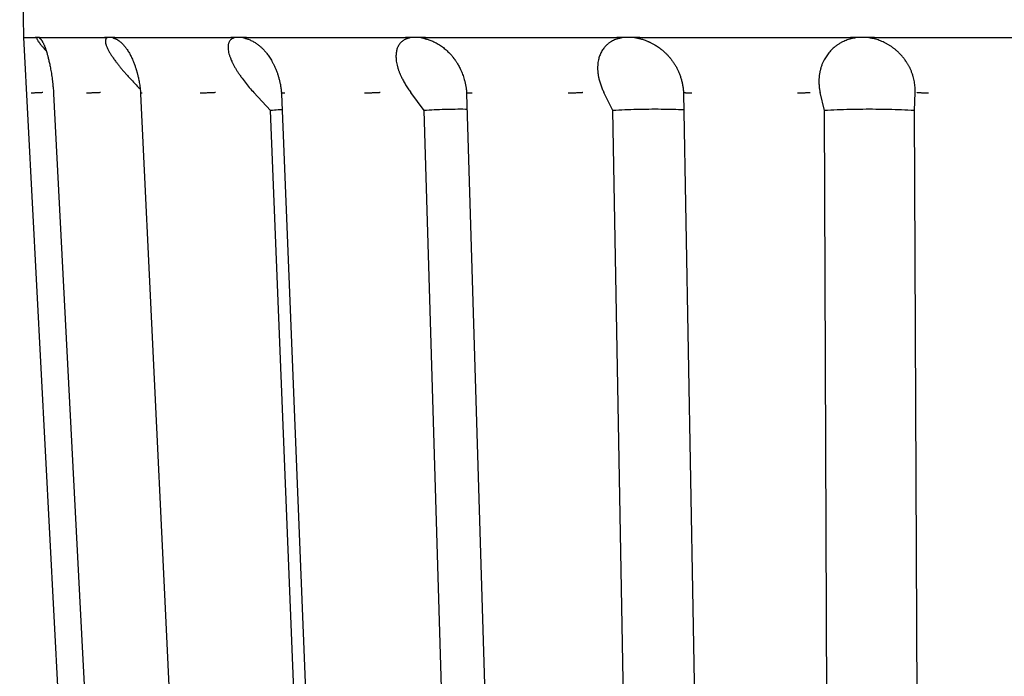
# Model space of a CAD drawing. Header units: millimetres. Extents: x 8 to 564, y 12 to 489.
# Tile 17 of 79: x 273 to 299, y 112 to 130. Entities that reach past the tile are written whole.
import ezdxf

# ---------------------------------------------------------------- set-up
doc = ezdxf.new("R2010")
doc.units = ezdxf.units.MM

msp = doc.modelspace()

# ---------------------------------------------------------------- linework, layer by layer
at = {"color": 7, "linetype": 'Continuous', "lineweight": 30}
for p, q in [((273.071, 137.261), (273.169, 129.26)), ((273.169, 129.26), (274.73, 99.465)), ((273.483, 129.259), (273.486, 129.26)), ((273.538, 129.261), (273.485, 129.259)), ((273.598, 129.259), (273.538, 129.261)), ((273.598, 129.259), (273.595, 129.261)), ((275.309, 129.259), (275.317, 129.26)), ((275.448, 129.261), (275.316, 129.259)), ((275.587, 129.259), (275.448, 129.261)), ((278.648, 129.259), (278.659, 129.26)), ((283.272, 129.259), (283.286, 129.26)), ((283.789, 129.23), (283.787, 129.231)), ((283.789, 129.23), (283.787, 129.231)), ((288.865, 129.259), (288.882, 129.26)), ((289.177, 129.261), (288.882, 129.259)), ((289.491, 129.259), (289.177, 129.261)), ((289.491, 129.259), (289.475, 129.261)), ((289.699, 129.151), (289.697, 129.152)), ((295.047, 129.259), (295.064, 129.26)), ((295.378, 129.261), (295.064, 129.259)), ((295.702, 129.259), (295.378, 129.261)), ((273.969, 127.786), (273.97, 127.763)), ((276.272, 127.787), (276.273, 127.763)), ((279.709, 127.326), (279.272, 127.799)), ((280.001, 127.789), (280.002, 127.766)), ((283.775, 127.326), (283.425, 127.799)), ((284.902, 127.793), (284.903, 127.77)), ((288.776, 127.326), (288.538, 127.799)), ((290.642, 127.795), (290.642, 127.773)), ((294.371, 127.326), (294.261, 127.799)), ((296.756, 127.326), (296.776, 127.799)), ((280.824, 99.564), (279.709, 127.326)), ((284.608, 99.564), (283.775, 127.326)), ((289.271, 99.564), (288.776, 127.326)), ((294.494, 99.564), (294.371, 127.326)), ((296.887, 99.564), (296.756, 127.326))]:
    msp.add_line(p, q, dxfattribs=at)
at = {"color": 7, "linetype": 'Continuous', "lineweight": 30, "flags": 128}
for points in [[(273.97, 127.763), (274.675, 114.146), (275.436, 99.465)], [(276.273, 127.764), (276.922, 114.148), (277.622, 99.466)], [(280.002, 127.767), (280.551, 114.15), (281.143, 99.468)], [(284.903, 127.77), (285.315, 114.153), (285.759, 99.471)], [(290.642, 127.773), (290.889, 114.155), (291.154, 99.474)]]:
    msp.add_lwpolyline(points, dxfattribs=at)
at = {"color": 7, "linetype": 'Continuous', "lineweight": 30}
for points, knots in [([(273.169, 129.26), (273.169, 129.26), (273.168, 129.26), (273.173, 129.26), (273.185, 129.26), (273.208, 129.26), (273.241, 129.26), (273.286, 129.26), (273.341, 129.259), (273.405, 129.259), (273.457, 129.259), (273.483, 129.259)], [0, 0, 0, 0, 0.007006, 0.123794, 0.240592, 0.357399, 0.485897, 0.614406, 0.742926, 0.871458, 1, 1, 1, 1]), ([(273.485, 129.259), (273.487, 129.259), (273.491, 129.259), (273.497, 129.259), (273.501, 129.258), (273.505, 129.258), (273.507, 129.258), (273.508, 129.257), (273.509, 129.257), (273.509, 129.257), (273.51, 129.257), (273.511, 129.257), (273.512, 129.256), (273.513, 129.256), (273.514, 129.255), (273.515, 129.255), (273.516, 129.254), (273.516, 129.254), (273.516, 129.254), (273.516, 129.254), (273.517, 129.253), (273.517, 129.253), (273.518, 129.252), (273.518, 129.251), (273.519, 129.249), (273.519, 129.248), (273.519, 129.247), (273.52, 129.245), (273.52, 129.242), (273.521, 129.239), (273.522, 129.234), (273.523, 129.232), (273.523, 129.231)], [0, 0, 0, 0, 0.13534, 0.251281, 0.347828, 0.407513, 0.456296, 0.470136, 0.482765, 0.494186, 0.504397, 0.513402, 0.5212, 0.553831, 0.563483, 0.566839, 0.569447, 0.5706, 0.571742, 0.57295, 0.574287, 0.577523, 0.581693, 0.606758, 0.626512, 0.653253, 0.680125, 0.712156, 0.749346, 0.851065, 0.934615, 1, 1, 1, 1]), ([(273.523, 129.231), (273.525, 129.225), (273.529, 129.214), (273.54, 129.193), (273.555, 129.169), (273.571, 129.145), (273.587, 129.123), (273.601, 129.105), (273.616, 129.085), (273.632, 129.064), (273.65, 129.042), (273.669, 129.019), (273.695, 128.989), (273.728, 128.951), (273.757, 128.917), (273.774, 128.898), (273.777, 128.895)], [0, 0, 0, 0, 0.09068, 0.181986, 0.274415, 0.368441, 0.423071, 0.47845, 0.534658, 0.591767, 0.649848, 0.708968, 0.76919, 0.874167, 0.980648, 1, 1, 1, 1]), ([(273.584, 129.249), (273.584, 129.249), (273.584, 129.249), (273.582, 129.25), (273.581, 129.251), (273.579, 129.251), (273.578, 129.252), (273.577, 129.253), (273.577, 129.253), (273.576, 129.254), (273.576, 129.254), (273.576, 129.254), (273.575, 129.254), (273.575, 129.255), (273.575, 129.255), (273.575, 129.256), (273.575, 129.256), (273.575, 129.257), (273.575, 129.257), (273.576, 129.257), (273.578, 129.258), (273.582, 129.259), (273.589, 129.259), (273.595, 129.259), (273.598, 129.259)], [0, 0, 0, 0, 0.001268, 0.029667, 0.052314, 0.069218, 0.088919, 0.09572, 0.100743, 0.102754, 0.104582, 0.106391, 0.108353, 0.113217, 0.119823, 0.139095, 0.166978, 0.184223, 0.203689, 0.225385, 0.249316, 0.451097, 0.701258, 1, 1, 1, 1]), ([(273.584, 129.249), (273.587, 129.247), (273.592, 129.245), (273.598, 129.24), (273.603, 129.236), (273.607, 129.233), (273.611, 129.23), (273.615, 129.226), (273.622, 129.22), (273.63, 129.211), (273.638, 129.201), (273.648, 129.189), (273.657, 129.175), (273.668, 129.158), (273.679, 129.138), (273.692, 129.115), (273.704, 129.088), (273.717, 129.059), (273.73, 129.029), (273.741, 129.001), (273.75, 128.976), (273.758, 128.954), (273.764, 128.935), (273.77, 128.916), (273.777, 128.894), (273.786, 128.865), (273.797, 128.83), (273.807, 128.792), (273.818, 128.751), (273.829, 128.708), (273.841, 128.66), (273.853, 128.607), (273.865, 128.55), (273.877, 128.489), (273.89, 128.422), (273.903, 128.349), (273.915, 128.27), (273.928, 128.185), (273.939, 128.094), (273.95, 127.997), (273.961, 127.894), (273.966, 127.822), (273.969, 127.786)], [0, 0, 0, 0, 0.015994, 0.030318, 0.042292, 0.051874, 0.059065, 0.065326, 0.083334, 0.102533, 0.120728, 0.140099, 0.161553, 0.185232, 0.211659, 0.240458, 0.270164, 0.29967, 0.328965, 0.351691, 0.37205, 0.38933, 0.403508, 0.414561, 0.430866, 0.45064, 0.473862, 0.500535, 0.523922, 0.54956, 0.57762, 0.608121, 0.637988, 0.669916, 0.703934, 0.740077, 0.77839, 0.818732, 0.86099, 0.905216, 0.951476, 1, 1, 1, 1]), ([(273.595, 129.261), (273.624, 129.261), (273.683, 129.261), (273.781, 129.261), (273.887, 129.26), (274.002, 129.26), (274.125, 129.26), (274.257, 129.26), (274.392, 129.26), (274.531, 129.26), (274.673, 129.259), (274.822, 129.259), (274.977, 129.259), (275.139, 129.259), (275.253, 129.259), (275.309, 129.259)], [0, 0, 0, 0, 0.08, 0.16, 0.24, 0.32, 0.4, 0.48, 0.56, 0.633333, 0.706666, 0.78, 0.853333, 0.926667, 1, 1, 1, 1]), ([(275.316, 129.259), (275.329, 129.259), (275.346, 129.259), (275.366, 129.258), (275.373, 129.257), (275.378, 129.256), (275.38, 129.255), (275.381, 129.255), (275.382, 129.254), (275.382, 129.254), (275.382, 129.254), (275.383, 129.254), (275.383, 129.253), (275.383, 129.253), (275.383, 129.252), (275.383, 129.251), (275.38, 129.248), (275.373, 129.241), (275.366, 129.235), (275.362, 129.231)], [0, 0, 0, 0, 0.349737, 0.457417, 0.520357, 0.552905, 0.562738, 0.566212, 0.568917, 0.570087, 0.571214, 0.57237, 0.573622, 0.576604, 0.580439, 0.605991, 0.622789, 0.748413, 1, 1, 1, 1]), ([(275.362, 129.231), (275.357, 129.223), (275.346, 129.208), (275.339, 129.177), (275.339, 129.146), (275.343, 129.116), (275.349, 129.089), (275.358, 129.06), (275.37, 129.028), (275.387, 128.986), (275.413, 128.932), (275.451, 128.865), (275.495, 128.793), (275.547, 128.716), (275.601, 128.64), (275.656, 128.568), (275.71, 128.5), (275.767, 128.43), (275.827, 128.358), (275.891, 128.285), (275.976, 128.191), (276.085, 128.074), (276.186, 127.969), (276.247, 127.91), (276.261, 127.897)], [0, 0, 0, 0, 0.041282, 0.083045, 0.125682, 0.151844, 0.178529, 0.205806, 0.233743, 0.2624, 0.312675, 0.364033, 0.416734, 0.471018, 0.527106, 0.571716, 0.616713, 0.662185, 0.708217, 0.75489, 0.802283, 0.888491, 0.974739, 1, 1, 1, 1]), ([(275.555, 129.244), (275.553, 129.244), (275.55, 129.245), (275.545, 129.247), (275.541, 129.248), (275.537, 129.25), (275.534, 129.251), (275.532, 129.252), (275.53, 129.253), (275.528, 129.253), (275.528, 129.254), (275.528, 129.254), (275.527, 129.254), (275.527, 129.254), (275.527, 129.255), (275.527, 129.255), (275.527, 129.256), (275.528, 129.256), (275.529, 129.256), (275.53, 129.257), (275.534, 129.257), (275.542, 129.258), (275.554, 129.259), (275.569, 129.259), (275.581, 129.259), (275.587, 129.259)], [0, 0, 0, 0, 0.044826, 0.088039, 0.124129, 0.153099, 0.174956, 0.197192, 0.21259, 0.217914, 0.221909, 0.223568, 0.225131, 0.226726, 0.228475, 0.232767, 0.241887, 0.254689, 0.269315, 0.287061, 0.30796, 0.436164, 0.594186, 0.782114, 1, 1, 1, 1]), ([(275.555, 129.243), (275.558, 129.243), (275.572, 129.239), (275.596, 129.23), (275.624, 129.217), (275.649, 129.204), (275.67, 129.191), (275.688, 129.179), (275.709, 129.164), (275.736, 129.144), (275.767, 129.116), (275.799, 129.085), (275.83, 129.051), (275.86, 129.015), (275.888, 128.977), (275.917, 128.936), (275.946, 128.891), (275.972, 128.846), (275.997, 128.801), (276.019, 128.757), (276.043, 128.707), (276.065, 128.658), (276.084, 128.611), (276.101, 128.568), (276.117, 128.524), (276.131, 128.482), (276.142, 128.448), (276.151, 128.422), (276.156, 128.403), (276.161, 128.387), (276.166, 128.37), (276.172, 128.35), (276.178, 128.326), (276.186, 128.295), (276.196, 128.258), (276.207, 128.213), (276.218, 128.159), (276.23, 128.099), (276.242, 128.031), (276.253, 127.956), (276.264, 127.874), (276.269, 127.817), (276.272, 127.787)], [0, 0, 0, 0, 0.008422, 0.039527, 0.066867, 0.09044, 0.111255, 0.128418, 0.145202, 0.176666, 0.210065, 0.243856, 0.279304, 0.311924, 0.343959, 0.376312, 0.410033, 0.444216, 0.472502, 0.500633, 0.531344, 0.565379, 0.588489, 0.612934, 0.638486, 0.661626, 0.681187, 0.692898, 0.70279, 0.710858, 0.718432, 0.728834, 0.742016, 0.757516, 0.775343, 0.798533, 0.824677, 0.85377, 0.885813, 0.920816, 0.958803, 1, 1, 1, 1]), ([(275.587, 129.259), (275.654, 129.259), (275.788, 129.259), (275.998, 129.26), (276.216, 129.26), (276.441, 129.26), (276.674, 129.26), (276.914, 129.26), (277.154, 129.26), (277.394, 129.26), (277.633, 129.26), (277.878, 129.26), (278.129, 129.259), (278.385, 129.259), (278.561, 129.259), (278.648, 129.259)], [0, 0, 0, 0, 0.079964, 0.159933, 0.23991, 0.319892, 0.399881, 0.479876, 0.559878, 0.633218, 0.706564, 0.779915, 0.853271, 0.926633, 1, 1, 1, 1]), ([(278.71, 129.231), (278.696, 129.223), (278.67, 129.208), (278.639, 129.177), (278.618, 129.146), (278.604, 129.116), (278.595, 129.089), (278.589, 129.06), (278.586, 129.028), (278.585, 128.986), (278.588, 128.932), (278.6, 128.865), (278.62, 128.793), (278.647, 128.716), (278.679, 128.64), (278.714, 128.568), (278.75, 128.5), (278.79, 128.43), (278.834, 128.358), (278.882, 128.285), (278.948, 128.191), (279.035, 128.074), (279.148, 127.937), (279.23, 127.845), (279.272, 127.799)], [0, 0, 0, 0, 0.038891, 0.078235, 0.118402, 0.143049, 0.168188, 0.193886, 0.220205, 0.247202, 0.294564, 0.342947, 0.392596, 0.443737, 0.496577, 0.538602, 0.580993, 0.623831, 0.667196, 0.711165, 0.755813, 0.837029, 0.918283, 1, 1, 1, 1]), ([(279.071, 129.259), (279.025, 129.26), (278.934, 129.261), (278.797, 129.261), (278.705, 129.26), (278.659, 129.259)], [0, 0, 0, 0, 0.325603, 0.658924, 1, 1, 1, 1]), ([(278.659, 129.259), (278.667, 129.259), (278.681, 129.259), (278.7, 129.259), (278.715, 129.258), (278.727, 129.258), (278.733, 129.257), (278.738, 129.257), (278.74, 129.257), (278.742, 129.257), (278.744, 129.257), (278.745, 129.257), (278.748, 129.256), (278.751, 129.256), (278.754, 129.255), (278.755, 129.255), (278.756, 129.254), (278.756, 129.254), (278.756, 129.254), (278.756, 129.254), (278.756, 129.253), (278.756, 129.253), (278.756, 129.252), (278.754, 129.251), (278.752, 129.249), (278.749, 129.248), (278.746, 129.247), (278.742, 129.245), (278.736, 129.242), (278.727, 129.239), (278.718, 129.234), (278.712, 129.232), (278.71, 129.231)], [0, 0, 0, 0, 0.136343, 0.252887, 0.349635, 0.409207, 0.457651, 0.471327, 0.483767, 0.494974, 0.504946, 0.513686, 0.521194, 0.553825, 0.563477, 0.566834, 0.569441, 0.570594, 0.571737, 0.572944, 0.574282, 0.577518, 0.581688, 0.606753, 0.626507, 0.653249, 0.680121, 0.712152, 0.749343, 0.851063, 0.934614, 1, 1, 1, 1]), ([(279.034, 129.238), (279.033, 129.238), (279.03, 129.239), (279.023, 129.241), (279.014, 129.243), (279.005, 129.245), (278.999, 129.247), (278.993, 129.248), (278.989, 129.25), (278.985, 129.251), (278.982, 129.252), (278.979, 129.253), (278.978, 129.253), (278.977, 129.254), (278.977, 129.254), (278.977, 129.254), (278.977, 129.254), (278.977, 129.255), (278.977, 129.255), (278.977, 129.256), (278.979, 129.256), (278.98, 129.256), (278.982, 129.257), (278.989, 129.257), (279.001, 129.258), (279.02, 129.259), (279.044, 129.259), (279.061, 129.259), (279.071, 129.259)], [0, 0, 0, 0, 0.009184, 0.062589, 0.120484, 0.164514, 0.202312, 0.23388, 0.25922, 0.278338, 0.297788, 0.311257, 0.315913, 0.319408, 0.320859, 0.322226, 0.323621, 0.325151, 0.328905, 0.336883, 0.34808, 0.360874, 0.376396, 0.394676, 0.506815, 0.645036, 0.809416, 1, 1, 1, 1]), ([(279.034, 129.238), (279.04, 129.237), (279.057, 129.232), (279.088, 129.223), (279.127, 129.21), (279.171, 129.193), (279.217, 129.171), (279.262, 129.147), (279.303, 129.122), (279.341, 129.097), (279.377, 129.071), (279.409, 129.045), (279.438, 129.021), (279.465, 128.996), (279.488, 128.974), (279.507, 128.956), (279.523, 128.939), (279.542, 128.919), (279.563, 128.895), (279.589, 128.865), (279.617, 128.83), (279.648, 128.788), (279.682, 128.74), (279.716, 128.686), (279.75, 128.628), (279.785, 128.564), (279.819, 128.494), (279.853, 128.416), (279.884, 128.335), (279.911, 128.253), (279.935, 128.17), (279.957, 128.082), (279.976, 127.989), (279.991, 127.891), (279.998, 127.824), (280.001, 127.789)], [0, 0, 0, 0, 0.012201, 0.036872, 0.064185, 0.093098, 0.128363, 0.160336, 0.189068, 0.217889, 0.244171, 0.268567, 0.291226, 0.312682, 0.332994, 0.346004, 0.358623, 0.373575, 0.391991, 0.413878, 0.438764, 0.466941, 0.498369, 0.533044, 0.567391, 0.604441, 0.644221, 0.686766, 0.732127, 0.772131, 0.814042, 0.857696, 0.903153, 0.950495, 1, 1, 1, 1]), ([(279.071, 129.259), (279.175, 129.259), (279.384, 129.259), (279.706, 129.26), (280.035, 129.26), (280.371, 129.26), (280.712, 129.261), (280.945, 129.261), (281.062, 129.261)], [0, 0, 0, 0, 0.1666666, 0.3333332, 0.4999999, 0.6666666, 0.8333333, 1, 1, 1, 1]), ([(281.062, 129.261), (281.179, 129.261), (281.414, 129.261), (281.774, 129.26), (282.14, 129.26), (282.511, 129.26), (282.888, 129.259), (283.144, 129.259), (283.272, 129.259)], [0, 0, 0, 0, 0.1666667, 0.3333334, 0.5000001, 0.6666668, 0.8333334, 1, 1, 1, 1]), ([(283.338, 129.231), (283.323, 129.225), (283.292, 129.214), (283.25, 129.193), (283.212, 129.169), (283.183, 129.145), (283.16, 129.123), (283.143, 129.105), (283.127, 129.085), (283.112, 129.064), (283.099, 129.042), (283.086, 129.019), (283.072, 128.989), (283.058, 128.951), (283.046, 128.904), (283.037, 128.855), (283.032, 128.803), (283.031, 128.749), (283.034, 128.693), (283.041, 128.63), (283.053, 128.56), (283.072, 128.483), (283.091, 128.42), (283.108, 128.373), (283.12, 128.341), (283.133, 128.309), (283.146, 128.277), (283.161, 128.244), (283.186, 128.188), (283.227, 128.109), (283.286, 128.006), (283.351, 127.902), (283.401, 127.834), (283.425, 127.799)], [0, 0, 0, 0, 0.029144, 0.058489, 0.088194, 0.118413, 0.13597, 0.153769, 0.171833, 0.190188, 0.208854, 0.227855, 0.24721, 0.280948, 0.31517, 0.349968, 0.385428, 0.421635, 0.458664, 0.496588, 0.543675, 0.591232, 0.639375, 0.658474, 0.677687, 0.697021, 0.716482, 0.736076, 0.755808, 0.816735, 0.877622, 0.938651, 1, 1, 1, 1]), ([(283.81, 129.259), (283.753, 129.26), (283.637, 129.261), (283.462, 129.261), (283.345, 129.26), (283.286, 129.259)], [0, 0, 0, 0, 0.3256035, 0.6589241, 1, 1, 1, 1]), ([(283.286, 129.259), (283.295, 129.259), (283.313, 129.259), (283.338, 129.259), (283.357, 129.258), (283.371, 129.258), (283.38, 129.257), (283.385, 129.257), (283.388, 129.257), (283.39, 129.257), (283.392, 129.257), (283.394, 129.257), (283.398, 129.256), (283.402, 129.256), (283.405, 129.255), (283.406, 129.255), (283.407, 129.254), (283.407, 129.254), (283.407, 129.254), (283.407, 129.254), (283.407, 129.253), (283.407, 129.253), (283.406, 129.252), (283.403, 129.251), (283.4, 129.249), (283.396, 129.248), (283.391, 129.247), (283.386, 129.245), (283.376, 129.242), (283.364, 129.239), (283.35, 129.234), (283.341, 129.232), (283.338, 129.231)], [0, 0, 0, 0, 0.136343, 0.252887, 0.349635, 0.409207, 0.457651, 0.471327, 0.483767, 0.494974, 0.504946, 0.513686, 0.521194, 0.553825, 0.563477, 0.566834, 0.569441, 0.570594, 0.571737, 0.572944, 0.574282, 0.577518, 0.581688, 0.606753, 0.626507, 0.653249, 0.680121, 0.712152, 0.749343, 0.851063, 0.934614, 1, 1, 1, 1]), ([(283.787, 129.231), (283.785, 129.231), (283.78, 129.233), (283.771, 129.234), (283.762, 129.236), (283.752, 129.239), (283.741, 129.241), (283.731, 129.243), (283.721, 129.245), (283.713, 129.247), (283.707, 129.248), (283.702, 129.25), (283.697, 129.251), (283.694, 129.252), (283.691, 129.253), (283.69, 129.253), (283.689, 129.254), (283.689, 129.254), (283.689, 129.254), (283.688, 129.254), (283.689, 129.255), (283.689, 129.255), (283.69, 129.256), (283.692, 129.256), (283.694, 129.256), (283.696, 129.257), (283.705, 129.257), (283.721, 129.258), (283.746, 129.259), (283.776, 129.259), (283.798, 129.259), (283.81, 129.259)], [0, 0, 0, 0, 0.030575, 0.065018, 0.103333, 0.145518, 0.191574, 0.241503, 0.279474, 0.312071, 0.339296, 0.361149, 0.377636, 0.39441, 0.406026, 0.410041, 0.413055, 0.414307, 0.415486, 0.416689, 0.418008, 0.421246, 0.428126, 0.437782, 0.448816, 0.462202, 0.477967, 0.574676, 0.693878, 0.83564, 1, 1, 1, 1]), ([(283.788, 129.231), (283.798, 129.228), (283.822, 129.222), (283.861, 129.212), (283.905, 129.198), (283.955, 129.18), (284.01, 129.157), (284.067, 129.129), (284.124, 129.099), (284.18, 129.065), (284.233, 129.029), (284.286, 128.99), (284.336, 128.949), (284.385, 128.906), (284.431, 128.86), (284.472, 128.818), (284.505, 128.78), (284.53, 128.749), (284.55, 128.724), (284.563, 128.706), (284.573, 128.694), (284.58, 128.684), (284.587, 128.674), (284.596, 128.661), (284.608, 128.644), (284.624, 128.621), (284.643, 128.591), (284.665, 128.555), (284.689, 128.513), (284.716, 128.463), (284.744, 128.406), (284.771, 128.346), (284.796, 128.281), (284.82, 128.214), (284.842, 128.141), (284.863, 128.062), (284.88, 127.977), (284.894, 127.887), (284.9, 127.824), (284.902, 127.792)], [0, 0, 0, 0, 0.019001, 0.041626, 0.067774, 0.097442, 0.130624, 0.165772, 0.20071, 0.235444, 0.26999, 0.304366, 0.338587, 0.372666, 0.40662, 0.439389, 0.463889, 0.484231, 0.500449, 0.512564, 0.51852, 0.524304, 0.530302, 0.537537, 0.548187, 0.562316, 0.579916, 0.600978, 0.625496, 0.653467, 0.684892, 0.719781, 0.752455, 0.787692, 0.825341, 0.865357, 0.907759, 0.952581, 1, 1, 1, 1]), ([(283.81, 129.259), (283.937, 129.259), (284.189, 129.259), (284.574, 129.26), (284.964, 129.26), (285.357, 129.26), (285.756, 129.26), (286.158, 129.26), (286.553, 129.26), (286.94, 129.26), (287.319, 129.26), (287.701, 129.26), (288.086, 129.259), (288.474, 129.259), (288.735, 129.259), (288.865, 129.259)], [0, 0, 0, 0, 0.079964, 0.159933, 0.23991, 0.319892, 0.399881, 0.479876, 0.559878, 0.633218, 0.706564, 0.779915, 0.853271, 0.926633, 1, 1, 1, 1]), ([(288.931, 129.231), (288.912, 129.225), (288.873, 129.214), (288.818, 129.193), (288.765, 129.169), (288.723, 129.145), (288.69, 129.123), (288.664, 129.105), (288.639, 129.085), (288.615, 129.064), (288.592, 129.042), (288.569, 129.019), (288.543, 128.989), (288.514, 128.951), (288.483, 128.904), (288.456, 128.855), (288.433, 128.803), (288.413, 128.749), (288.397, 128.693), (288.383, 128.63), (288.373, 128.56), (288.368, 128.483), (288.369, 128.42), (288.372, 128.373), (288.374, 128.341), (288.378, 128.309), (288.382, 128.277), (288.387, 128.244), (288.398, 128.188), (288.417, 128.109), (288.449, 128.006), (288.489, 127.902), (288.521, 127.834), (288.538, 127.799)], [0, 0, 0, 0, 0.029144, 0.058489, 0.088194, 0.118413, 0.13597, 0.153769, 0.171833, 0.190187, 0.208854, 0.227855, 0.247209, 0.280948, 0.31517, 0.349968, 0.385428, 0.421635, 0.458664, 0.496588, 0.543675, 0.591232, 0.639374, 0.658474, 0.677687, 0.697021, 0.716482, 0.736075, 0.755808, 0.816735, 0.877622, 0.938651, 1, 1, 1, 1]), ([(288.882, 129.259), (288.892, 129.259), (288.912, 129.259), (288.94, 129.259), (288.962, 129.258), (288.978, 129.258), (288.988, 129.258), (288.994, 129.257), (288.997, 129.257), (289, 129.257), (289.003, 129.257), (289.005, 129.257), (289.009, 129.256), (289.013, 129.256), (289.017, 129.255), (289.018, 129.255), (289.018, 129.254), (289.019, 129.254), (289.019, 129.254), (289.019, 129.254), (289.019, 129.253), (289.018, 129.253), (289.017, 129.252), (289.013, 129.251), (289.009, 129.249), (289.003, 129.248), (288.997, 129.247), (288.991, 129.245), (288.979, 129.242), (288.963, 129.239), (288.946, 129.234), (288.936, 129.232), (288.931, 129.231)], [0, 0, 0, 0, 0.135343, 0.251287, 0.347834, 0.407519, 0.456301, 0.47014, 0.48277, 0.494189, 0.5044, 0.513404, 0.521201, 0.553831, 0.563483, 0.566839, 0.569447, 0.5706, 0.571742, 0.57295, 0.574287, 0.577523, 0.581693, 0.606758, 0.626512, 0.653253, 0.680125, 0.712156, 0.749347, 0.851141, 0.934691, 1, 1, 1, 1]), ([(289.447, 129.231), (289.444, 129.231), (289.437, 129.233), (289.427, 129.235), (289.417, 129.237), (289.406, 129.239), (289.393, 129.242), (289.378, 129.245), (289.365, 129.248), (289.355, 129.25), (289.351, 129.251), (289.348, 129.251), (289.345, 129.252), (289.343, 129.253), (289.343, 129.253), (289.342, 129.254), (289.342, 129.254), (289.342, 129.254), (289.342, 129.254), (289.343, 129.255), (289.344, 129.255), (289.347, 129.256), (289.35, 129.256), (289.354, 129.257), (289.357, 129.257), (289.36, 129.257), (289.374, 129.258), (289.401, 129.259), (289.443, 129.259), (289.474, 129.259), (289.491, 129.259)], [0, 0, 0, 0, 0.034395, 0.071782, 0.11216, 0.155532, 0.201897, 0.251257, 0.331415, 0.350426, 0.365586, 0.376902, 0.39009, 0.394643, 0.398005, 0.399352, 0.400575, 0.401787, 0.4031, 0.406356, 0.410779, 0.423681, 0.442346, 0.453891, 0.466922, 0.481445, 0.497466, 0.632541, 0.800007, 1, 1, 1, 1]), ([(289.716, 129.146), (289.689, 129.157), (289.631, 129.18), (289.541, 129.208), (289.478, 129.223), (289.447, 129.231)], [0, 0, 0, 0, 0.311879, 0.657871, 1, 1, 1, 1]), ([(289.475, 129.261), (289.619, 129.261), (289.908, 129.261), (290.344, 129.261), (290.783, 129.26), (291.224, 129.26), (291.667, 129.26), (292.112, 129.26), (292.547, 129.26), (292.971, 129.26), (293.384, 129.259), (293.798, 129.259), (294.214, 129.259), (294.63, 129.259), (294.908, 129.259), (295.047, 129.259)], [0, 0, 0, 0, 0.08, 0.1599999, 0.2399998, 0.3199998, 0.3999997, 0.4799996, 0.5599995, 0.633333, 0.7066664, 0.7799998, 0.8533332, 0.9266666, 1, 1, 1, 1]), ([(289.696, 129.154), (289.701, 129.152), (289.712, 129.148), (289.732, 129.14), (289.754, 129.13), (289.781, 129.117), (289.813, 129.101), (289.849, 129.082), (289.889, 129.059), (289.933, 129.032), (289.981, 129), (290.033, 128.962), (290.085, 128.921), (290.136, 128.876), (290.187, 128.828), (290.238, 128.775), (290.289, 128.716), (290.339, 128.651), (290.389, 128.581), (290.434, 128.507), (290.475, 128.431), (290.512, 128.354), (290.546, 128.271), (290.576, 128.184), (290.601, 128.092), (290.621, 127.997), (290.636, 127.897), (290.64, 127.829), (290.642, 127.795)], [0, 0, 0, 0, 0.012229, 0.023787, 0.037582, 0.054724, 0.076281, 0.099135, 0.125453, 0.155222, 0.188435, 0.225084, 0.265168, 0.302263, 0.34189, 0.383951, 0.428329, 0.475028, 0.524056, 0.575431, 0.622331, 0.671069, 0.72167, 0.774105, 0.828125, 0.883736, 0.940986, 1, 1, 1, 1]), ([(295.108, 129.231), (295.086, 129.225), (295.041, 129.214), (294.977, 129.193), (294.914, 129.169), (294.862, 129.145), (294.82, 129.123), (294.787, 129.105), (294.755, 129.085), (294.723, 129.064), (294.692, 129.042), (294.661, 129.019), (294.624, 128.989), (294.582, 128.951), (294.535, 128.904), (294.492, 128.855), (294.452, 128.803), (294.415, 128.749), (294.38, 128.693), (294.347, 128.63), (294.315, 128.56), (294.287, 128.483), (294.269, 128.42), (294.257, 128.373), (294.251, 128.341), (294.245, 128.309), (294.24, 128.277), (294.235, 128.244), (294.23, 128.188), (294.226, 128.109), (294.229, 128.006), (294.24, 127.902), (294.254, 127.834), (294.261, 127.799)], [0, 0, 0, 0, 0.029144, 0.058489, 0.088194, 0.118413, 0.135971, 0.153769, 0.171834, 0.190188, 0.208854, 0.227855, 0.24721, 0.280948, 0.315171, 0.349968, 0.385429, 0.421635, 0.458664, 0.496588, 0.543676, 0.591234, 0.639377, 0.658476, 0.67769, 0.697024, 0.716485, 0.736079, 0.755812, 0.816737, 0.877624, 0.938652, 1, 1, 1, 1]), ([(295.064, 129.259), (295.094, 129.259), (295.133, 129.259), (295.177, 129.258), (295.194, 129.257), (295.203, 129.256), (295.206, 129.255), (295.208, 129.255), (295.208, 129.254), (295.208, 129.254), (295.208, 129.254), (295.208, 129.254), (295.208, 129.253), (295.208, 129.253), (295.206, 129.252), (295.202, 129.251), (295.189, 129.248), (295.158, 129.241), (295.128, 129.235), (295.108, 129.231)], [0, 0, 0, 0, 0.349737, 0.457417, 0.520357, 0.552905, 0.562738, 0.566212, 0.568917, 0.570087, 0.571214, 0.57237, 0.573622, 0.576604, 0.580439, 0.605991, 0.622789, 0.748413, 1, 1, 1, 1]), ([(295.655, 129.231), (295.652, 129.231), (295.647, 129.233), (295.638, 129.234), (295.628, 129.236), (295.618, 129.239), (295.606, 129.241), (295.594, 129.243), (295.584, 129.245), (295.576, 129.247), (295.569, 129.248), (295.563, 129.25), (295.559, 129.251), (295.555, 129.252), (295.552, 129.253), (295.551, 129.253), (295.551, 129.254), (295.551, 129.254), (295.551, 129.254), (295.551, 129.254), (295.551, 129.255), (295.552, 129.255), (295.553, 129.256), (295.555, 129.256), (295.558, 129.256), (295.562, 129.257), (295.573, 129.257), (295.593, 129.258), (295.624, 129.259), (295.661, 129.259), (295.687, 129.259), (295.702, 129.259)], [0, 0, 0, 0, 0.030575, 0.065018, 0.103333, 0.145518, 0.191574, 0.241503, 0.279474, 0.312071, 0.339295, 0.361149, 0.377636, 0.39441, 0.406025, 0.410041, 0.413055, 0.414307, 0.415485, 0.416689, 0.418008, 0.421246, 0.428126, 0.437782, 0.448816, 0.462202, 0.477967, 0.574676, 0.693878, 0.83564, 1, 1, 1, 1]), ([(296.776, 127.799), (296.776, 127.823), (296.777, 127.87), (296.774, 127.941), (296.767, 128.012), (296.757, 128.082), (296.742, 128.153), (296.723, 128.227), (296.698, 128.303), (296.667, 128.382), (296.639, 128.444), (296.616, 128.49), (296.6, 128.519), (296.583, 128.548), (296.565, 128.577), (296.547, 128.606), (296.517, 128.651), (296.473, 128.711), (296.413, 128.784), (296.361, 128.837), (296.323, 128.874), (296.3, 128.896), (296.276, 128.917), (296.251, 128.938), (296.226, 128.958), (296.201, 128.977), (296.164, 129.005), (296.115, 129.038), (296.054, 129.076), (295.99, 129.111), (295.926, 129.142), (295.86, 129.17), (295.793, 129.194), (295.725, 129.214), (295.678, 129.225), (295.655, 129.231)], [0, 0, 0, 0, 0.042034, 0.083922, 0.125721, 0.167489, 0.209284, 0.251163, 0.299556, 0.347203, 0.3942, 0.412509, 0.43074, 0.448899, 0.466992, 0.485027, 0.503009, 0.552657, 0.600815, 0.647653, 0.663163, 0.678551, 0.693826, 0.708996, 0.724067, 0.739049, 0.75395, 0.787397, 0.81982, 0.851334, 0.882066, 0.91215, 0.941732, 0.970962, 1, 1, 1, 1]), ([(295.702, 129.259), (295.854, 129.259), (296.157, 129.259), (296.614, 129.26), (297.071, 129.26), (297.527, 129.26), (297.984, 129.26), (298.441, 129.26), (298.885, 129.26), (299.316, 129.26), (299.733, 129.26), (300.15, 129.26), (300.566, 129.259), (300.982, 129.259), (301.258, 129.259), (301.396, 129.259)], [0, 0, 0, 0, 0.079964, 0.159933, 0.23991, 0.319892, 0.399881, 0.479876, 0.559878, 0.633218, 0.706564, 0.779915, 0.853271, 0.926633, 1, 1, 1, 1]), ([(273.686, 127.799), (273.673, 127.799), (273.646, 127.797), (273.605, 127.795), (273.565, 127.793), (273.525, 127.791), (273.488, 127.79), (273.456, 127.788), (273.429, 127.787), (273.407, 127.786), (273.391, 127.786), (273.379, 127.786), (273.376, 127.786), (273.374, 127.786)], [0, 0, 0, 0, 0.0867863, 0.1773923, 0.2711815, 0.3673454, 0.4649356, 0.5629132, 0.6546986, 0.7450206, 0.8330985, 0.9182673, 1, 1, 1, 1]), ([(273.978, 127.786), (273.975, 127.786), (273.97, 127.786), (273.968, 127.786), (273.969, 127.786), (273.97, 127.786)], [0, 0, 0, 0, 0.449263, 0.918356, 1, 1, 1, 1]), ([(275.211, 127.799), (275.198, 127.799), (275.173, 127.797), (275.132, 127.795), (275.089, 127.793), (275.046, 127.791), (275.004, 127.79), (274.965, 127.788), (274.931, 127.787), (274.901, 127.786), (274.875, 127.786), (274.855, 127.786), (274.845, 127.786), (274.84, 127.786)], [0, 0, 0, 0, 0.086786, 0.177392, 0.271181, 0.367345, 0.464936, 0.562913, 0.654699, 0.745021, 0.833098, 0.918267, 1, 1, 1, 1]), ([(276.31, 127.786), (276.304, 127.786), (276.292, 127.786), (276.28, 127.786), (276.273, 127.786), (276.273, 127.787), (276.273, 127.787)], [0, 0, 0, 0, 0.267724, 0.547264, 0.836635, 1, 1, 1, 1]), ([(278.255, 127.799), (278.244, 127.799), (278.221, 127.797), (278.182, 127.795), (278.141, 127.793), (278.097, 127.791), (278.053, 127.79), (278.01, 127.788), (277.971, 127.787), (277.934, 127.786), (277.902, 127.786), (277.874, 127.786), (277.858, 127.786), (277.85, 127.786)], [0, 0, 0, 0, 0.086786, 0.177392, 0.271181, 0.367345, 0.464936, 0.562913, 0.654699, 0.745021, 0.833098, 0.918267, 1, 1, 1, 1]), ([(280.086, 127.786), (280.077, 127.786), (280.059, 127.786), (280.037, 127.786), (280.019, 127.787), (280.007, 127.787), (280.001, 127.788), (280.002, 127.789), (280.002, 127.789)], [0, 0, 0, 0, 0.170678, 0.348889, 0.533368, 0.722509, 0.914437, 1, 1, 1, 1]), ([(282.611, 127.799), (282.602, 127.799), (282.583, 127.797), (282.549, 127.795), (282.512, 127.793), (282.471, 127.791), (282.427, 127.79), (282.384, 127.788), (282.341, 127.787), (282.301, 127.786), (282.264, 127.786), (282.23, 127.786), (282.21, 127.786), (282.2, 127.786)], [0, 0, 0, 0, 0.086786, 0.177392, 0.271181, 0.367345, 0.464936, 0.562913, 0.654699, 0.745021, 0.833098, 0.918267, 1, 1, 1, 1]), ([(285.049, 127.786), (285.038, 127.786), (285.015, 127.786), (284.985, 127.786), (284.958, 127.787), (284.935, 127.787), (284.917, 127.789), (284.907, 127.79), (284.902, 127.791), (284.903, 127.792), (284.903, 127.792)], [0, 0, 0, 0, 0.127413, 0.260451, 0.398166, 0.539363, 0.68264, 0.826468, 0.961189, 1, 1, 1, 1]), ([(287.981, 127.799), (287.975, 127.799), (287.962, 127.797), (287.935, 127.795), (287.904, 127.793), (287.868, 127.791), (287.829, 127.79), (287.787, 127.788), (287.745, 127.787), (287.704, 127.786), (287.665, 127.786), (287.627, 127.786), (287.603, 127.786), (287.592, 127.786)], [0, 0, 0, 0, 0.086786, 0.177392, 0.271181, 0.367345, 0.464936, 0.562913, 0.654699, 0.745021, 0.833098, 0.918267, 1, 1, 1, 1]), ([(290.86, 127.786), (290.848, 127.786), (290.822, 127.786), (290.786, 127.786), (290.751, 127.787), (290.719, 127.787), (290.692, 127.789), (290.67, 127.79), (290.655, 127.792), (290.645, 127.794), (290.641, 127.795), (290.641, 127.797), (290.643, 127.797), (290.643, 127.797)], [0, 0, 0, 0, 0.094385, 0.192936, 0.294952, 0.399548, 0.505684, 0.612228, 0.712026, 0.810226, 0.905982, 0.998581, 1, 1, 1, 1]), ([(294, 127.799), (293.997, 127.799), (293.99, 127.797), (293.973, 127.795), (293.951, 127.793), (293.923, 127.791), (293.889, 127.79), (293.853, 127.788), (293.814, 127.787), (293.775, 127.786), (293.735, 127.786), (293.697, 127.786), (293.671, 127.786), (293.659, 127.786)], [0, 0, 0, 0, 0.086786, 0.177392, 0.271181, 0.367345, 0.464936, 0.562913, 0.654699, 0.745021, 0.833098, 0.918267, 1, 1, 1, 1]), ([(297.124, 127.786), (297.111, 127.786), (297.084, 127.786), (297.044, 127.786), (297.004, 127.787), (296.965, 127.787), (296.93, 127.789), (296.899, 127.79), (296.874, 127.792), (296.854, 127.794), (296.84, 127.795), (296.831, 127.797), (296.829, 127.799), (296.828, 127.799)], [0, 0, 0, 0, 0.086794, 0.17742, 0.271232, 0.367416, 0.465016, 0.562992, 0.654765, 0.745067, 0.833123, 0.918274, 1, 1, 1, 1]), ([(280.019, 127.346), (279.985, 127.344), (279.88, 127.34), (279.778, 127.331), (279.709, 127.326)], [0, 0, 0, 0, 0.326032, 1, 1, 1, 1]), ([(284.915, 127.355), (284.902, 127.356), (284.795, 127.358), (284.596, 127.357), (284.319, 127.352), (284.045, 127.342), (283.865, 127.331), (283.775, 127.326)], [0, 0, 0, 0, 0.03304, 0.274692, 0.51637, 0.758122, 1, 1, 1, 1]), ([(290.65, 127.342), (290.558, 127.346), (290.357, 127.352), (290.05, 127.357), (289.728, 127.357), (289.408, 127.352), (289.091, 127.342), (288.881, 127.331), (288.776, 127.326)], [0, 0, 0, 0, 0.145459, 0.316332, 0.487187, 0.65806, 0.828986, 1, 1, 1, 1]), ([(296.756, 127.326), (296.642, 127.331), (296.414, 127.342), (296.072, 127.352), (295.731, 127.357), (295.39, 127.357), (295.05, 127.352), (294.71, 127.342), (294.484, 127.331), (294.371, 127.326)], [0, 0, 0, 0, 0.142931, 0.285788, 0.428601, 0.571399, 0.714212, 0.857069, 1, 1, 1, 1])]:
    msp.add_open_spline(points, degree=3, knots=knots, dxfattribs=at)

doc.saveas('drawing.dxf')
